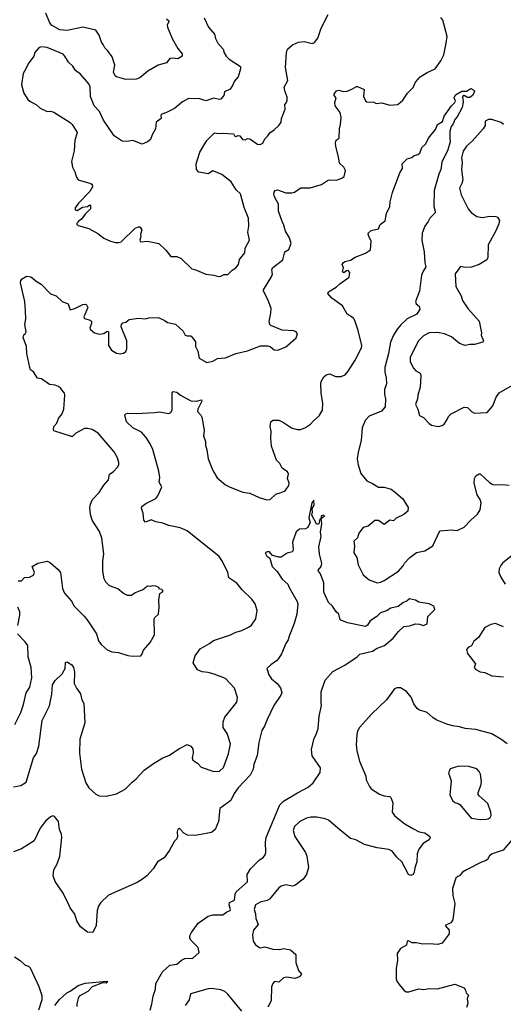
# Model space of a CAD drawing. Extents: x 2056909 to 2160450, y 827444 to 1016825.
# Tile 243 of 256: x 2102419 to 2106593, y 909855 to 918359. Entities that reach past the tile are written whole.
import ezdxf

# ---------------------------------------------------------------- set-up
doc = ezdxf.new("R2010")
doc.units = 0

msp = doc.modelspace()

# ---------------------------------------------------------------- linework, layer by layer
at = {"layer": '0CON10XD'}
for points in [[(2102405, 913512.5), (2102435, 913512.5), (2102459.3, 913540.7), (2102505, 913543.8), (2102537.3, 913562.7), (2102546.7, 913585), (2102527.5, 913635), (2102575, 913663.8), (2102655, 913681.2), (2102675, 913674), (2102707.8, 913647.8), (2102751.2, 913611.2), (2102770, 913585), (2102789.2, 913445), (2102806, 913405), (2102865, 913336.2), (2102888, 913295), (2102977, 913207), (2103007.9, 913167.9), (2103083.3, 913055), (2103100, 912995), (2103122.7, 912962.7), (2103175, 912916), (2103215, 912898), (2103272.7, 912892.7), (2103353.6, 912866.4), (2103395, 912862), (2103463.9, 912866.1), (2103473.9, 912876.1), (2103486.7, 912915), (2103545, 912978.8), (2103582.5, 913045), (2103580, 913185), (2103585, 913196.7), (2103616.2, 913225), (2103623.3, 913285), (2103620, 913345), (2103628.3, 913401.7), (2103650, 913415), (2103656.4, 913426.4), (2103645, 913437.5), (2103625, 913440), (2103620, 913455), (2103595, 913467.5), (2103565, 913470), (2103545, 913462.5), (2103523, 913467), (2103478.3, 913431.7), (2103460, 913425), (2103415, 913407.5), (2103385, 913386.7), (2103350, 913385), (2103313.9, 913403.9), (2103265, 913443.8), (2103195, 913468.8), (2103162.1, 913502.1), (2103149.1, 913529.1), (2103136.2, 913595), (2103136, 913685), (2103144.2, 913745), (2103128.8, 913881.2), (2103109.3, 913939.3), (2103045.6, 914035), (2103030, 914085), (2103025.7, 914145), (2103030.6, 914175), (2103047.1, 914215), (2103103.7, 914276.3), (2103145, 914340), (2103184.2, 914385), (2103193.8, 914435), (2103225.6, 914454.4), (2103263.3, 914495), (2103275.8, 914514.2), (2103276.2, 914535), (2103263.9, 914573.9), (2103235.6, 914625.6), (2103096.6, 914786.6), (2103045, 914819.2), (2103005, 914829.4), (2102978, 914828), (2102903, 914787), (2102875, 914760), (2102865, 914758.8), (2102715, 914807.5), (2102710, 914815), (2102713.8, 914845), (2102740, 914875), (2102754.4, 914915), (2102784.3, 914955), (2102801.4, 914995), (2102810, 915115), (2102804.4, 915134.4), (2102774, 915175), (2102755, 915190), (2102725, 915201.2), (2102675, 915206.7), (2102606.1, 915256.1), (2102573.8, 915263.8), (2102537.5, 915317.5), (2102513.3, 915335), (2102506.7, 915355), (2102481.2, 915475), (2102478.8, 915535), (2102448, 915615), (2102453.9, 915636.1), (2102467.5, 915645), (2102475.8, 915664.2), (2102464.2, 915725.8), (2102470.8, 915775), (2102470, 915845), (2102464.2, 915925), (2102426, 916085), (2102430, 916105), (2102440.7, 916119.3), (2102477, 916143), (2102515, 916136.7), (2102570, 916095), (2102605, 916073.3), (2102685, 915992.5), (2102735, 915974), (2102786.4, 915926.4), (2102836.2, 915906.2), (2102855, 915852.5), (2102895, 915863.3), (2102965, 915898.8), (2102985, 915902.5), (2102996.4, 915896.4), (2103006.4, 915873.6), (2102972.5, 915792.5), (2102979.3, 915779.3), (2103017.7, 915767.7), (2103037.5, 915755), (2103040, 915735), (2103023.6, 915696.4), (2103026.4, 915686.4), (2103065, 915653.3), (2103105, 915641.9), (2103145, 915650), (2103175, 915668.6), (2103187, 915667), (2103184.3, 915544.3), (2103211.2, 915505), (2103255, 915480), (2103285, 915474), (2103315, 915478.8), (2103335.8, 915494.2), (2103344.2, 915515.8), (2103342.9, 915585), (2103296.2, 915705), (2103296.7, 915725), (2103309.3, 915740.7), (2103335, 915747.5), (2103365, 915768.8), (2103445, 915780), (2103503.6, 915776.4), (2103535, 915783.8), (2103615, 915785.7), (2103666.2, 915765), (2103695, 915744.2), (2103765, 915728), (2103829.5, 915669.5), (2103846.7, 915635), (2103865, 915627.5), (2103895, 915628.8), (2103905, 915621.2), (2103936.4, 915576.4), (2103935.6, 915535), (2103958, 915495), (2103968.8, 915435), (2104035, 915398.8), (2104085, 915410), (2104127.7, 915432.3), (2104195, 915438.8), (2104284.2, 915475.8), (2104385, 915498.8), (2104498.3, 915541.7), (2104561.7, 915541.7), (2104580, 915535), (2104615, 915507.5), (2104646.4, 915503.6), (2104715, 915532.5), (2104733, 915547), (2104805, 915612.5), (2104817.5, 915645), (2104805, 915662.5), (2104785, 915672.5), (2104685, 915677.5), (2104586.4, 915716.4), (2104577.5, 915725), (2104571.7, 915751.7), (2104588, 915825), (2104588.8, 915865), (2104561.4, 915941.4), (2104523.8, 916015), (2104524, 916025), (2104596, 916145), (2104602, 916165), (2104596, 916195), (2104600, 916215), (2104690, 916285), (2104707.5, 916355), (2104742.5, 916375), (2104762, 916425), (2104747.5, 916475), (2104712.3, 916532.3), (2104700, 916585), (2104683.3, 916615), (2104652.5, 916705), (2104652.5, 916765), (2104617.9, 916827.9), (2104611.9, 916855), (2104615, 916870), (2104625, 916882.5), (2104645, 916888.6), (2104715, 916864.4), (2104767.6, 916862.4), (2104790.6, 916869.4), (2104845, 916906.2), (2104925, 916908), (2105025, 916936.2), (2105075, 916971.2), (2105095, 916976.2), (2105155, 916974), (2105200.7, 916989.3), (2105220, 917005), (2105231.2, 917055), (2105215.6, 917085.6), (2105180.5, 917120.5), (2105170, 917175), (2105148, 917265), (2105146.2, 917295), (2105151.7, 917318.3), (2105176.7, 917335), (2105178.2, 917415), (2105188.9, 917455), (2105194.4, 917515), (2105185, 917556.2), (2105142.5, 917615), (2105140, 917645), (2105151.2, 917685), (2105132.5, 917705), (2105132.5, 917715), (2105152.5, 917745), (2105175, 917750), (2105215, 917737.5), (2105245, 917740.8), (2105285, 917757.5), (2105325, 917783.3), (2105335, 917783.3), (2105392.5, 917755), (2105388, 917695), (2105405, 917657.5), (2105415, 917650), (2105475, 917646), (2105496.1, 917636.1), (2105545, 917641.2), (2105615, 917620), (2105683.8, 917626.2), (2105725, 917663.3), (2105767, 917723), (2105815, 917774), (2105835, 917818.8), (2105874.6, 917865.4), (2105936.6, 917903.4), (2106005.5, 917934.5), (2106055, 918003.8), (2106080, 918055), (2106101.4, 918155), (2106107.8, 918215), (2106072, 918355), (2106055, 918378)], [(2104010, 918375), (2104048, 918295), (2104100, 918235), (2104109.2, 918195), (2104130.8, 918155), (2104175.8, 918105), (2104182.7, 918072.7), (2104200, 918045), (2104228.3, 918018.3), (2104326.2, 917955), (2104326, 917935), (2104306, 917865), (2104270.8, 917825), (2104260, 917795), (2104235, 917757.5), (2104187.5, 917735), (2104182.5, 917705), (2104155, 917673.3), (2104145, 917670), (2104095, 917680.8), (2104025, 917657.1), (2103975, 917676.5), (2103875, 917678.1), (2103825, 917650.8), (2103755, 917591.2), (2103685, 917558), (2103645, 917542.5), (2103637.5, 917535), (2103640, 917505), (2103597.5, 917475), (2103591.2, 917415), (2103562.9, 917365), (2103548.8, 917325), (2103521.2, 917305), (2103475, 917284.3), (2103395, 917314.3), (2103345, 917307.1), (2103305, 917309.4), (2103235, 917355.7), (2103141.4, 917491.4), (2103108, 917565), (2103062, 917615), (2103029.2, 917695), (2103027.7, 917777.7), (2103016.2, 917805), (2102945, 917888.8), (2102899.7, 917919.7), (2102876.4, 917956.4), (2102840.9, 917990.9), (2102810, 918045), (2102795, 918060), (2102655, 918118.8), (2102605, 918123.3), (2102585, 918116.7), (2102550, 918075), (2102540, 918045), (2102491.2, 917978.8), (2102471.2, 917935), (2102450, 917895), (2102433.8, 917795), (2102456.2, 917725), (2102490.7, 917670.7), (2102507.5, 917655), (2102565, 917623.3), (2102595, 917593.8), (2102655, 917566.2), (2102685, 917568.8), (2102715, 917561.2), (2102855, 917471.2), (2102872, 917455), (2102913.8, 917385), (2102896.2, 917315), (2102890, 917225), (2102866.4, 917133.6), (2102876.2, 917085), (2102895.8, 917045.8), (2102908.3, 916998.3), (2102925, 916976.7), (2103032.7, 916942.7), (2103043.3, 916935), (2103048.8, 916915), (2103024.3, 916875), (2102926.7, 916775), (2102898.8, 916735), (2102897.5, 916717.5), (2102915, 916710), (2102960.5, 916739.5), (2103003.3, 916746.7), (2103025, 916760), (2103030, 916755), (2103030, 916725), (2102985, 916680), (2102953, 916637), (2102923.6, 916616.4), (2102921.7, 916608.3), (2102910, 916595), (2102925, 916580), (2103015, 916556.7), (2103092.3, 916512.3), (2103145, 916471.2), (2103202.5, 916445), (2103245.9, 916434.1), (2103275, 916434.4), (2103295, 916441.4), (2103415, 916557.5), (2103445, 916571.2), (2103455, 916570), (2103472.5, 916545), (2103461.2, 916505), (2103463.8, 916485), (2103456.7, 916455), (2103461.7, 916441.7), (2103523.6, 916446.4), (2103620, 916425), (2103679.3, 916369.3), (2103723.6, 916313.6), (2103775, 916313.3), (2103812.5, 916295), (2103905, 916206.7), (2103945, 916196.2), (2104025, 916162.2), (2104095, 916153.1), (2104135, 916140.8)], [(2103686.2, 918365), (2103708.8, 918345), (2103691.2, 918315), (2103693.8, 918295), (2103736, 918195), (2103785, 918111.2), (2103821.9, 918065), (2103822.5, 918045), (2103785, 918021.8), (2103745, 918027.5), (2103716.1, 918023.9), (2103685, 917986.7), (2103614.1, 917965.9), (2103525, 917914), (2103455, 917856.2), (2103425, 917846.2), (2103335, 917841.2), (2103255, 917866), (2103242, 917875), (2103230, 917905), (2103240, 917965), (2103217.3, 918037.3), (2103181.1, 918091.1), (2103152.9, 918115), (2103140.8, 918145), (2103124.3, 918165), (2103106.4, 918226.4), (2103075, 918267.1), (2102965, 918294.4), (2102830, 918265), (2102765, 918271.9), (2102695, 918312.5), (2102675, 918338.8), (2102645.4, 918415.4)], [(2104135, 916140.8), (2104155, 916142.9), (2104185, 916157.5), (2104215, 916157.5), (2104253.8, 916196.2), (2104286.2, 916215), (2104308.8, 916245), (2104315, 916287.5), (2104363.8, 916345), (2104365.6, 916384.4), (2104403.9, 916456.1), (2104388.8, 916525), (2104396.1, 916576.1), (2104393.3, 916645), (2104357.7, 916737.7), (2104324, 916855), (2104288.7, 916888.7), (2104245, 916958.6), (2104165, 917022), (2104095, 917050), (2104085, 917052.5), (2104045, 917028), (2103965, 917043.3), (2103946.1, 917066.1), (2103942.5, 917115), (2103975, 917213.8), (2104035, 917315.6), (2104095, 917376.2), (2104105, 917381.2), (2104126.1, 917376.1), (2104175, 917380), (2104265, 917372.5), (2104273.3, 917355), (2104285, 917350), (2104305, 917360), (2104320, 917355), (2104342.5, 917325), (2104365, 917321.2), (2104385, 917333.3), (2104405, 917331.2), (2104472.5, 917285), (2104495, 917282), (2104517.1, 917292.9), (2104535, 917330), (2104560, 917355), (2104577, 917383), (2104615, 917406.7), (2104656.4, 917443.6), (2104677, 917473), (2104680, 917505), (2104710, 917585), (2104706.7, 917625), (2104723.3, 917645), (2104728.8, 917665), (2104728.3, 917688.3), (2104710, 917735), (2104702.5, 917775), (2104733.3, 917835), (2104713.8, 917945), (2104721.1, 918075), (2104730.6, 918105), (2104775, 918141.4), (2104825, 918164), (2104875, 918170.8), (2104945, 918153.8), (2104965, 918163.3), (2104991.7, 918198.3), (2105020.8, 918285), (2105081.4, 918405)], [(2102365.8, 911734.2), (2102430, 911745), (2102475.8, 911775), (2102539.2, 911985), (2102565, 912020), (2102584.3, 912085), (2102612, 912305), (2102677.1, 912432.9), (2102697.8, 912535), (2102702.5, 912615), (2102725, 912651.4), (2102785, 912708.8), (2102810.8, 912755), (2102814.1, 912805.9), (2102825, 912813.8), (2102830.6, 912810.6), (2102867.8, 912787.8), (2102884.5, 912765), (2102892.3, 912725), (2102890.6, 912625), (2102909.2, 912585), (2102945, 912537.5), (2102956.2, 912485), (2102973, 912453), (2102980, 912285), (2102937.5, 912145), (2102934.6, 912024.6), (2102952.2, 911885), (2102989.1, 911769.1), (2103015, 911723.3), (2103075, 911671.2), (2103105, 911656), (2103165, 911652), (2103255, 911672), (2103328.3, 911711.7), (2103388.8, 911775), (2103425, 911801.2), (2103493.4, 911876.6), (2103575, 911934), (2103655, 911984), (2103707, 912003), (2103797.5, 912065), (2103865, 912100), (2103895.8, 912085.8), (2103912.3, 912062.3), (2103916, 912025), (2103908, 911985), (2103913.9, 911963.9), (2103955, 911938.8), (2103985, 911904), (2104095, 911864.4), (2104145, 911869.2), (2104179.7, 911900.3), (2104222.7, 912017.3), (2104237.5, 912105), (2104208.6, 912195), (2104176, 912245), (2104175.7, 912294.3), (2104188.8, 912335), (2104293.8, 912465), (2104298.8, 912505), (2104274.2, 912585), (2104195, 912669.4), (2104097.4, 912707.4), (2104045, 912719.4), (2103995.5, 912725.5), (2103954.5, 912744.5), (2103917.5, 912805), (2103933.3, 912865), (2103976.2, 912925), (2104058.3, 912971.7), (2104092.1, 912997.9), (2104237.5, 913045), (2104285, 913068.8), (2104337.7, 913082.3), (2104400, 913115), (2104419.5, 913130.5), (2104458.8, 913185), (2104468.8, 913255), (2104451.2, 913315), (2104423.8, 913355), (2104340, 913435), (2104292.7, 913492.7), (2104225, 913538.8), (2104215.5, 913585.5), (2104170, 913680), (2104141.7, 913721.7), (2103865.6, 913945.6), (2103805, 913969.2), (2103705, 913989.2), (2103655, 914010.6), (2103593, 914023), (2103555, 914038.8), (2103505, 914018), (2103490, 914035), (2103486.1, 914096.1), (2103469.3, 914139.3), (2103473.3, 914155), (2103509.1, 914180.9), (2103595.5, 914224.5), (2103612.7, 914247.3), (2103646, 914325), (2103622.5, 914365), (2103630, 914405), (2103620.3, 914460.3), (2103567, 914647), (2103545.8, 914695), (2103509.5, 914749.5), (2103469.2, 914795), (2103394.5, 914834.5), (2103341.2, 914885), (2103328, 914945), (2103334.5, 914955.5), (2103348.8, 914961.2), (2103425, 914958.5), (2103586.5, 914966.5), (2103625, 914972.2), (2103705, 914958), (2103725, 914966.7), (2103736.1, 914986.1), (2103733.8, 915135), (2103745, 915146.7), (2103775, 915141.2), (2103806.4, 915116.4), (2103897.7, 915067.7), (2103945.8, 915064.2), (2103987.5, 915075), (2103991.2, 915065), (2103955.8, 914995), (2103954, 914975), (2103983.4, 914943.4), (2103992.5, 914925), (2104010, 914815), (2104006.7, 914765), (2104022.5, 914715), (2104022.5, 914685), (2104035.8, 914645), (2104047.1, 914565), (2104085, 914466.7), (2104125, 914401.2), (2104195, 914341.2), (2104235, 914320), (2104345, 914278.8), (2104405, 914268.8), (2104485, 914232), (2104552.1, 914212.1), (2104581.2, 914215), (2104629.1, 914260.9), (2104676.2, 914276.2), (2104709.3, 914290.7), (2104741.9, 914335), (2104744.4, 914355), (2104731.9, 914395), (2104740, 914435), (2104730.8, 914455), (2104685.4, 914485.4), (2104663.3, 914525), (2104636.5, 914555), (2104592, 914675), (2104585.9, 914745.9), (2104590, 914805), (2104582.5, 914845), (2104588, 914885), (2104605, 914900), (2104655, 914900), (2104695, 914880.8), (2104765, 914834.2), (2104815, 914818.1), (2104845, 914820), (2104885, 914835.6), (2104928.6, 914865), (2104954.6, 914895.4), (2105005, 914937.5), (2105033.3, 914985), (2105037.1, 915045), (2105021.3, 915135), (2105017.9, 915215), (2105022.2, 915235), (2105044.5, 915275), (2105065, 915290.4), (2105095, 915300.5), (2105145, 915276.9), (2105195, 915277.1), (2105227.4, 915292.6), (2105253.3, 915323.3), (2105315, 915417.5), (2105370.5, 915525), (2105371.5, 915545), (2105341.8, 915675), (2105312.1, 915762.1), (2105300.3, 915780.3), (2105246.7, 915815), (2105205, 915887.5), (2105114.1, 915954.1), (2105077.5, 915995), (2105085, 916007.5), (2105150.7, 916049.3), (2105181.7, 916078.3), (2105262.5, 916135), (2105268, 916175), (2105255, 916192.5), (2105239.3, 916190.7), (2105216.4, 916173.6), (2105205, 916180), (2105213.3, 916215), (2105202.5, 916245), (2105210.5, 916259.5), (2105225, 916270), (2105275, 916281.2), (2105315, 916308.8), (2105405, 916343.3), (2105448.3, 916371.7), (2105453.3, 916445), (2105428.8, 916495), (2105426.7, 916515), (2105452.7, 916537.3), (2105515, 916552.5), (2105530.7, 916589.3), (2105575, 916622.5), (2105586.2, 916685), (2105614.2, 916745.8), (2105618, 916785), (2105635.8, 916865), (2105700, 917035), (2105723.3, 917075), (2105720, 917115), (2105765, 917157.5), (2105805, 917170), (2105825, 917186.7), (2105855, 917193.3), (2105872.5, 917205), (2105890, 917255), (2105924.1, 917285.9), (2105946.7, 917335), (2106008.3, 917411.7), (2106026.7, 917455), (2106070, 917480), (2106084.2, 917525.8), (2106145.8, 917614.2), (2106176.2, 917645), (2106180, 917655), (2106168, 917685), (2106181.1, 917708.9), (2106235, 917742.5), (2106275, 917740.8), (2106314.1, 917765.9), (2106339.7, 917749.7), (2106346, 917735), (2106327.2, 917702.8), (2106305, 917687.8), (2106285, 917685.7), (2106255, 917703.3), (2106242, 917695), (2106247, 917647), (2106239.2, 917600.8), (2106195, 917520), (2106175, 917497.5), (2106161.4, 917458.6), (2106144, 917435), (2106132.5, 917395), (2106133.3, 917335), (2106134.2, 917305), (2106114.4, 917235), (2106062.7, 917127.3), (2106055.7, 917065), (2106037.1, 917025), (2105997.5, 916885), (2105994.1, 916745.9), (2106006.2, 916705), (2106005, 916690), (2105960, 916645), (2105946.2, 916615), (2105916, 916575), (2105893.1, 916515), (2105890.6, 916455), (2105910, 916355), (2105915, 916260), (2105926, 916225), (2105898.7, 916181.3), (2105888.3, 916151.7), (2105869.4, 916015), (2105836.7, 915925), (2105842.5, 915905), (2105867.5, 915885), (2105871.7, 915858.3), (2105848, 915815), (2105765, 915774.2), (2105707.8, 915722.2), (2105681.5, 915688.5), (2105645.3, 915634.7), (2105619.6, 915575), (2105601.8, 915475), (2105570.4, 915355), (2105569.6, 915315), (2105582.5, 915265), (2105586.4, 915215), (2105566.9, 915165), (2105566.7, 915125), (2105577.1, 915085), (2105572.9, 915015), (2105542.2, 914977.8), (2105434.6, 914935.4), (2105402.6, 914897.4), (2105376.5, 914835), (2105366.2, 914725), (2105340.9, 914625), (2105333.5, 914565), (2105340.6, 914515), (2105365, 914440), (2105416.7, 914375), (2105465, 914354), (2105515, 914322), (2105565, 914321.2), (2105625, 914303.8), (2105663.3, 914275), (2105725, 914220), (2105772.5, 914145), (2105770, 914115), (2105733.8, 914086.2), (2105667.7, 914052.3), (2105645, 914030), (2105615, 914037.5), (2105565, 914000), (2105515, 914033.3), (2105485, 914033.3), (2105427.5, 913985), (2105385, 913972.5), (2105346.7, 913925), (2105336.1, 913883.9), (2105303.8, 913855), (2105310, 913815), (2105304, 913755), (2105328.8, 913715), (2105340.5, 913650.5), (2105385, 913563.3), (2105435, 913520), (2105505, 913496), (2105535, 913500), (2105565, 913516), (2105687.5, 913595), (2105728.3, 913641.7), (2105740, 913665), (2105785.9, 913714.1), (2105845, 913756.2), (2105915, 913771.2), (2105983.9, 913816.1), (2106047, 913943), (2106145, 913952.5)], [(2106595, 917454), (2106575, 917470), (2106495, 917496.7), (2106465, 917495.6), (2106437.9, 917482.1), (2106435.6, 917445), (2106418.6, 917415), (2106325, 917310.8), (2106275, 917266.4), (2106247.8, 917222.2)], [(2106247.8, 917222.2), (2106232.5, 917165), (2106237.5, 917125), (2106232.5, 917065), (2106243.9, 916976.1), (2106236.1, 916943.9), (2106216.2, 916905), (2106231.2, 916845), (2106289.4, 916725), (2106315, 916694.3), (2106365, 916660), (2106415, 916650), (2106475, 916661.4), (2106529.3, 916659.3), (2106543, 916653), (2106560, 916625), (2106556.1, 916596.1), (2106528.2, 916535), (2106461.5, 916415), (2106458.6, 916305), (2106450, 916285), (2106385, 916245.5), (2106319.1, 916220.9), (2106265, 916218), (2106224.1, 916225.9), (2106179.2, 916165), (2106184, 916055), (2106228.8, 915975), (2106241.2, 915935), (2106288, 915865), (2106386.2, 915755), (2106406.7, 915655), (2106403.3, 915635), (2106423.8, 915585), (2106417.5, 915575), (2106346.1, 915553.9), (2106305, 915553.8), (2106265, 915544), (2106215, 915563.1), (2106145, 915619.5), (2106086.2, 915645), (2106025, 915656.4), (2105955, 915655.5), (2105905, 915629.2), (2105860.8, 915585), (2105790.8, 915445), (2105790, 915405), (2105818.7, 915348.7), (2105837.3, 915327.3), (2105875.5, 915305.5), (2105882, 915285), (2105876, 915185), (2105856, 915115), (2105854.3, 915085), (2105834.3, 915035), (2105856.2, 914995), (2105869.3, 914939.3), (2105905, 914923.3), (2105952.3, 914872.3), (2105975, 914857.5), (2106035, 914846.2), (2106065, 914853.3), (2106082.5, 914865), (2106108.8, 914905), (2106119.3, 914930.7), (2106142.5, 914955), (2106255, 915013.3), (2106285, 915008.8), (2106320, 914975), (2106345, 914960.8), (2106453.6, 914966.4), (2106503.8, 915025), (2106530.6, 915099.4), (2106558.8, 915135), (2106693.3, 915215)], [(2106145, 913952.5), (2106195, 913946.7), (2106255, 913976), (2106312.4, 914037.6), (2106370.9, 914089.1), (2106392.5, 914125), (2106403.3, 914185), (2106394.4, 914215), (2106368.9, 914255), (2106343.1, 914355), (2106344.2, 914395), (2106355, 914420), (2106385, 914437.5), (2106395, 914437.5), (2106475, 914362.9), (2106503.3, 914345), (2106522.1, 914342.1), (2106585, 914345.7), (2106645, 914337.5)], [(2103544.3, 909805.7), (2103560.8, 909855), (2103571.5, 909925), (2103591.8, 909985), (2103593.9, 910036.1), (2103650.8, 910135), (2103715, 910194.3), (2103775, 910202), (2103816.7, 910235), (2103845, 910249.2), (2103915, 910254.2), (2103968.3, 910301.7), (2103958.8, 910345), (2103898.8, 910405), (2103888.8, 910425), (2103888.8, 910445), (2103901.4, 910475), (2103959.5, 910555), (2104046.7, 910616.7), (2104085, 910628.2), (2104173.1, 910626.9), (2104206.8, 910653.2), (2104235, 910666.2), (2104239.4, 910675), (2104227.9, 910715), (2104230, 910735), (2104274.6, 910755.4), (2104279.3, 910805), (2104287.5, 910825), (2104385, 910912), (2104383.4, 910976.6), (2104412.2, 911025), (2104485, 911100), (2104524.4, 911125.6), (2104538, 911145), (2104542.5, 911165), (2104539.6, 911255), (2104546.9, 911295), (2104665, 911578.6), (2104695, 911608.1), (2104817.2, 911682.8), (2104910.3, 911729.7), (2104952, 911768), (2105012.6, 911857.4), (2105015, 911896.2), (2104945, 912001.2), (2104937.1, 912055), (2104962, 912155), (2104978.8, 912185), (2104994.2, 912235.8), (2105004.4, 912344.4), (2105023.1, 912435), (2105022.1, 912467.9), (2105021.4, 912555), (2105056.7, 912655), (2105120.8, 912729.2), (2105226.2, 912785), (2105331.2, 912855), (2105355, 912880), (2105465, 912904), (2105505, 912930), (2105566.7, 912955), (2105643.9, 913016.1), (2105687.5, 913075), (2105735, 913117.5), (2105785, 913122.5), (2105835, 913140), (2105869.3, 913139.3), (2105905, 913127.5), (2105935, 913140), (2105942.5, 913205), (2106002.5, 913265), (2105993, 913293), (2105955, 913313.8), (2105865, 913327.5), (2105836.4, 913346.4), (2105785, 913357.5), (2105765, 913340), (2105726.4, 913323.6), (2105685, 913290), (2105624.1, 913275.9), (2105585, 913254), (2105532.5, 913235), (2105517.7, 913222.3), (2105502.5, 913205), (2105445, 913166.2), (2105421.7, 913128.3), (2105405, 913118), (2105248.8, 913148.8), (2105186.4, 913176.4), (2105173.8, 913223.8), (2105150, 913245), (2105118.8, 913295), (2105085.9, 913325.9), (2105044.2, 913415), (2105044.4, 913495), (2105015, 913573.3), (2104997, 913597), (2104996.7, 913605), (2105021.1, 913635), (2105027.4, 913662.6), (2105005.8, 913745.8), (2105000, 913805), (2105021.2, 913895), (2105017, 913933), (2105026.7, 914005), (2105020, 914050), (2105050, 914075), (2105045, 914080), (2105020, 914075), (2105020, 914050), (2105010, 914045), (2105000, 914005), (2104985, 914000), (2104940.5, 914080.5), (2104947.5, 914105), (2104942.5, 914137.5), (2104960, 914165), (2104958.3, 914208.3), (2104940.8, 914185), (2104914.3, 914055.7)], [(2104914.3, 914055.7), (2104925.7, 914015), (2104905, 913972), (2104885, 913960.8), (2104835, 913958), (2104804.4, 913935), (2104772.9, 913845), (2104780, 913785), (2104775, 913762.5), (2104728.3, 913751.7), (2104675, 913717.5), (2104655, 913716.7), (2104601.7, 913731.7), (2104575, 913762), (2104555, 913764.2), (2104538.8, 913755), (2104552, 913725), (2104577.5, 913707.5), (2104597.5, 913637.5), (2104641.7, 913591.7), (2104685, 913527.5), (2104734.4, 913484.4), (2104744.6, 913454.6), (2104814.2, 913335), (2104819.2, 913315), (2104811.9, 913225), (2104789.5, 913145), (2104744, 913035), (2104736.8, 913003.2), (2104715, 912970), (2104677.9, 912882.1), (2104656, 912845), (2104635, 912822), (2104588.3, 912788.3), (2104552.5, 912755), (2104570.5, 912700.5), (2104594, 912665), (2104640.8, 912625), (2104669.1, 912589.1), (2104680.6, 912545), (2104674.4, 912525.6), (2104612.2, 912435), (2104553.8, 912316.2), (2104533.4, 912256.6), (2104509.5, 912220.5), (2104482.8, 912117.2), (2104469.4, 912005), (2104441.4, 911925), (2104434.3, 911885), (2104407.1, 911835), (2104305, 911725.8), (2104270.5, 911675), (2104241.4, 911615), (2104148, 911545), (2104134.7, 911435), (2104105, 911364.4), (2104075, 911339.2), (2104028.8, 911328.8), (2103935, 911313.1), (2103866.4, 911316.4), (2103835, 911333.8), (2103805, 911368.8), (2103795, 911373.3), (2103785, 911366.7), (2103779.2, 911345), (2103782.5, 911305), (2103776, 911284), (2103756.4, 911263.6), (2103712.5, 911185), (2103665, 911121.2), (2103608.8, 911085), (2103572.5, 911025), (2103516, 910965), (2103480, 910935), (2103432.2, 910907.8), (2103185, 910796.7), (2103118, 910732), (2103098.3, 910701.7), (2103087.5, 910665), (2103080, 910535), (2103050, 910475), (2103005, 910477.5), (2102943.3, 910525), (2102912, 910575), (2102895, 910632.5), (2102855, 910687.5), (2102844.2, 910715), (2102795.7, 910815), (2102725.8, 910915.8), (2102709.2, 910965), (2102715, 911017.5), (2102743, 911067), (2102765.8, 911135), (2102783.9, 911296.1), (2102781.2, 911325), (2102764, 911365), (2102755, 911432.5), (2102718.3, 911478.3), (2102705, 911481.4), (2102684.5, 911475.5), (2102642.3, 911437.7), (2102597.1, 911375), (2102545, 911268.1), (2102435, 911198.6), (2102365, 911172.9)], [(2106660, 913725), (2106588, 913665), (2106572, 913645), (2106557.5, 913615), (2106555.8, 913585), (2106570.8, 913545), (2106609.2, 913485)], [(2102402.7, 913127.3), (2102421.4, 913215), (2102420.6, 913245), (2102404.4, 913284.4)], [(2106595, 913114.3), (2106525, 913143.8), (2106485, 913136), (2106435, 913108.8), (2106378.3, 913021.7), (2106339.7, 912990.3), (2106317.7, 912952.3), (2106291.7, 912938.3), (2106275, 912920), (2106283.3, 912885), (2106324.1, 912834.1), (2106352.5, 912795), (2106343.3, 912765), (2106355, 912747.5), (2106395, 912727.5), (2106435, 912721.2), (2106495, 912690.8), (2106595.7, 912684.3)], [(2102377.9, 912272.1), (2102429.2, 912375), (2102452.5, 912445), (2102475.6, 912545), (2102506.5, 912595), (2102524.3, 912674.3), (2102516.7, 912765), (2102491.3, 912855), (2102488.5, 912955), (2102466.7, 912986.7), (2102400.8, 913055)], [(2106626.7, 912105), (2106579.8, 912139.8), (2106495, 912191.9), (2106355, 912228.5), (2106321.2, 912231.2), (2106265.7, 912235.7), (2106215, 912251.9), (2106155, 912260), (2106105, 912273.1), (2106019.7, 912309.7), (2105988.3, 912328.3), (2105935, 912374), (2105865, 912397.5), (2105849.1, 912409.1), (2105820.9, 912450.9), (2105798.7, 912508.7), (2105757.3, 912557.3), (2105705, 912587.5), (2105675, 912587.5), (2105655, 912580), (2105585, 912483.3), (2105458.8, 912365), (2105351.2, 912245), (2105334, 912215), (2105328.8, 912185), (2105324.2, 912095), (2105329.2, 912045), (2105352, 911955), (2105408, 911825), (2105411.2, 911795), (2105438.8, 911735), (2105454, 911715), (2105525, 911670), (2105565, 911655.7), (2105615, 911648.8), (2105622.3, 911642.3), (2105640, 911595), (2105634.2, 911515), (2105654, 911485), (2105676, 911465), (2105743.8, 911415), (2105813.6, 911373.6), (2105866, 911346), (2105915, 911336), (2105958.6, 911305), (2105961.4, 911295), (2105955, 911276.2), (2105901.2, 911245), (2105864.4, 911195.6), (2105850.8, 911155), (2105846.7, 911085), (2105828.6, 911035), (2105824.5, 910995.5), (2105814.2, 910975.8), (2105795, 910968.8), (2105776, 910976), (2105716.3, 911086.3), (2105674, 911125), (2105635, 911178.8), (2105605, 911192), (2105505, 911205.8), (2105395.4, 911235.4), (2105320, 911275), (2105275, 911287.8), (2105181.7, 911361.7), (2105085, 911444.4), (2105055, 911456.5), (2104985, 911470.6), (2104931.2, 911471.2), (2104895, 911463.1), (2104837.4, 911432.6), (2104790.7, 911389.3), (2104779.2, 911355), (2104794.2, 911305), (2104885.5, 911165.5), (2104898.6, 911135), (2104912.1, 911037.9), (2104894.4, 910975.6), (2104866, 910935), (2104795, 910881.9), (2104775, 910874.4), (2104715, 910885.7), (2104675.7, 910874.3), (2104655, 910861.2), (2104575, 910762.9), (2104555, 910750.6), (2104495, 910737.1), (2104455, 910714.2), (2104442.7, 910672.7), (2104455.8, 910635), (2104457.5, 910595), (2104477.5, 910545), (2104436.1, 910493.9), (2104430, 910455), (2104435, 910400), (2104455, 910367.5), (2104495, 910343.3), (2104535, 910351.2), (2104605, 910331.1), (2104661.7, 910328.3), (2104695, 910335.8), (2104756.7, 910325), (2104803.3, 910285), (2104804, 910215), (2104826.4, 910146.4), (2104852.5, 910115), (2104835, 910093.3), (2104795, 910077.5), (2104725, 910090), (2104695, 910083.3), (2104655, 910047.5), (2104625, 910052), (2104615, 910048), (2104603.1, 910035), (2104593.3, 910005), (2104590, 909885), (2104560.5, 909829.5)], [(2106395, 911450), (2106445, 911453.8), (2106463.3, 911456.7), (2106480.7, 911469.3), (2106488.8, 911485), (2106486.2, 911515), (2106459.1, 911589.1), (2106384.4, 911654.4), (2106377.3, 911667.3), (2106375.8, 911685), (2106400, 911745), (2106405.9, 911775.9), (2106396.1, 911843.9), (2106386.2, 911865), (2106365, 911888.8), (2106295, 911908), (2106209.3, 911910.7), (2106135, 911887.5), (2106121.2, 911855), (2106144.2, 911785), (2106133.3, 911665), (2106156.4, 911616.4), (2106175, 911597.5), (2106205, 911590), (2106219.5, 911579.5), (2106315, 911462.5), (2106395, 911450)], [(2106670.7, 911279.3), (2106592.3, 911187.7), (2106496.2, 911155), (2106473.2, 911136.8), (2106456.2, 911105), (2106445, 911096), (2106405, 911083.8), (2106275, 911016), (2106242.6, 910997.4), (2106215, 910963.3), (2106200.7, 910959.3), (2106183.3, 910945), (2106155.7, 910855), (2106158.6, 910795), (2106174.2, 910725), (2106158.8, 910585), (2106140.3, 910559.7), (2106092.5, 910535), (2106126.2, 910495), (2106126.7, 910465), (2106066.4, 910383.6), (2106028.3, 910371.7), (2105955, 910376.7), (2105895, 910373.3), (2105845, 910386.7), (2105807, 910387), (2105775, 910402.5), (2105765, 910400), (2105756.7, 910365), (2105705, 910336.7), (2105678.8, 910295), (2105680, 910235), (2105668.8, 910165), (2105667.5, 910075), (2105673.8, 910055), (2105695, 910026.7), (2105736.1, 909976.1), (2105753.9, 909963.9), (2105778.3, 909961.7), (2105865, 909988.8), (2105905, 909984), (2105955, 909990.8), (2106025, 909990), (2106175, 910030), (2106255, 909997.5), (2106266.1, 909976.1)], [(2102375, 910264.3), (2102424.5, 910234.5), (2102465, 910193.8), (2102495, 910183.8), (2102509.7, 910169.7), (2102585, 910010), (2102610.3, 909930.3), (2102608.9, 909895), (2102581.1, 909805)], [(2102722.1, 909845), (2102763.3, 909896.7), (2102824.8, 909955.3), (2102855, 909969.1), (2102923.1, 910016.9), (2102985, 910037.3), (2103170, 910055), (2103176.2, 910045), (2103165, 910036.2), (2103135, 910041.2), (2103044.5, 910005.5), (2103007.5, 909965), (2102932.5, 909925), (2102923.6, 909906.4), (2102911.7, 909858.3), (2102913.3, 909835)], [(2104336.9, 909795), (2104215, 909943.5), (2104188.6, 909965), (2104155, 909978.8), (2104075, 909991.1), (2104045, 909988.9), (2103894.4, 909945.6), (2103881.4, 909895), (2103848, 909845)], [(2106266.1, 909976.1), (2106273, 909953), (2106292.5, 909935), (2106282.5, 909905), (2106286, 909865), (2106275, 909827.5)]]:
    msp.add_lwpolyline(points, dxfattribs=at)

doc.saveas('drawing.dxf')
